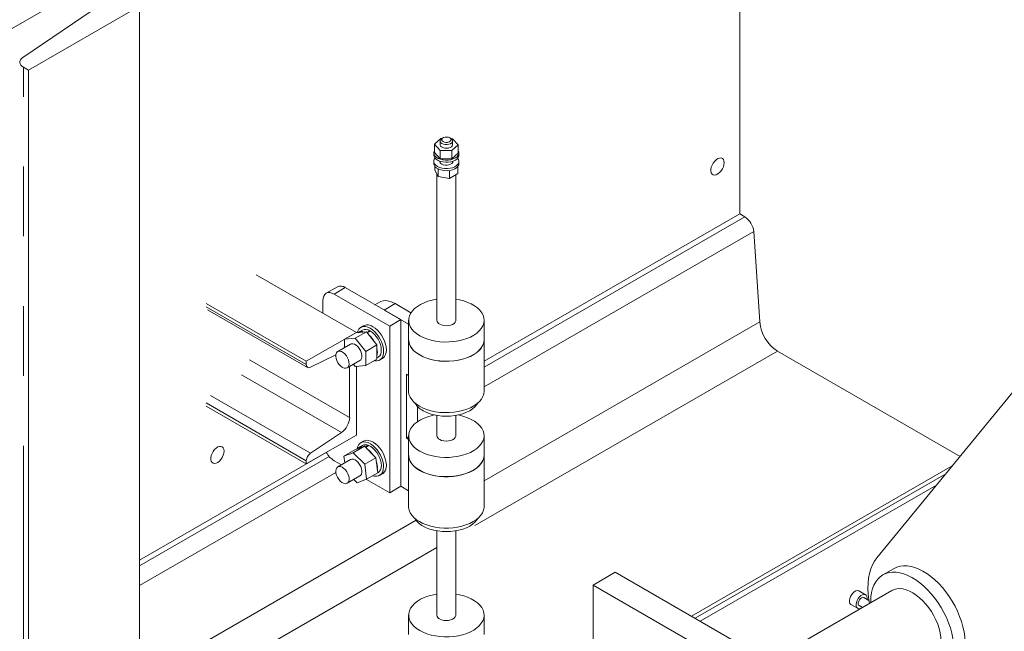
# Model space of a CAD drawing. Header units: millimetres. Extents: x 525 to 29324, y 175 to 20618.
# Tile 133 of 256: x 13448 to 14075, y 12218 to 12607. Entities that reach past the tile are written whole.
import ezdxf

# ---------------------------------------------------------------- set-up
doc = ezdxf.new("R2010")
doc.units = ezdxf.units.MM
doc.linetypes.add('SLD-Centrada-doble', pattern=[12.7, 6.35, -1.27, 1.27, -1.27, 1.27, -1.27])
doc.linetypes.add('SLD-Continua', pattern=[0])

msp = doc.modelspace()

# ---------------------------------------------------------------- linework, layer by layer
at = {"color": 7, "linetype": 'SLD-Continua', "lineweight": 18, "ltscale": 35}
for p, q in [((14161.48, 13016.08), (11516.35, 11489.08)), ((14161.48, 13016.08), (11516.35, 11489.08)), ((14161.48, 13016.08), (11516.35, 11489.08)), ((14161.48, 13016.08), (11516.35, 11489.08)), ((14161.48, 13016.08), (11516.35, 11489.08)), ((14161.48, 13016.08), (11516.35, 11489.08)), ((13906.37, 12868.8), (13906.37, 12483.36)), ((13906.37, 12868.8), (13906.37, 12483.36)), ((13906.37, 12868.8), (13906.37, 12483.36)), ((13906.37, 12868.8), (13906.37, 12483.36)), ((13906.37, 12868.8), (13906.37, 12483.36)), ((13906.37, 12868.8), (13906.37, 12483.36)), ((13450.12, 12583.04), (13494.3, 12612.98)), ((13450.12, 12583.04), (13494.3, 12612.98)), ((13450.12, 12583.04), (13494.3, 12612.98)), ((13450.12, 12583.04), (13494.3, 12612.98)), ((13450.12, 12583.04), (13494.3, 12612.98)), ((13450.12, 12583.04), (13494.3, 12612.98)), ((13524.53, 12615.72), (13453.82, 12574.9)), ((13524.53, 12615.72), (13453.82, 12574.9)), ((13524.53, 12615.72), (13453.82, 12574.9)), ((13524.53, 12615.72), (13453.82, 12574.9)), ((13524.53, 12615.72), (13453.82, 12574.9)), ((13524.53, 12615.72), (13453.82, 12574.9)), ((13524.53, 11936.36), (13524.53, 12615.72)), ((13524.53, 11936.36), (13524.53, 12615.72)), ((13524.53, 11936.36), (13524.53, 12615.72)), ((13524.53, 11936.36), (13524.53, 12615.72)), ((13524.53, 11936.36), (13524.53, 12615.72)), ((13524.53, 11936.36), (13524.53, 12615.72)), ((13453.82, 12574.9), (13450.56, 12576.78)), ((13453.82, 12574.9), (13450.56, 12576.78)), ((13453.82, 12574.9), (13450.56, 12576.78)), ((13453.82, 12574.9), (13450.56, 12576.78)), ((13453.82, 12574.9), (13450.56, 12576.78)), ((13453.82, 12574.9), (13450.56, 12576.78)), ((13453.82, 11222.63), (13453.82, 12574.9)), ((13453.82, 11222.63), (13453.82, 12574.9)), ((13453.82, 11222.63), (13453.82, 12574.9)), ((13453.82, 11222.63), (13453.82, 12574.9)), ((13453.82, 11222.63), (13453.82, 12574.9)), ((13453.82, 11222.63), (13453.82, 12574.9)), ((13712.19, 12527.71), (13716.21, 12531.37)), ((13716.21, 12531.37), (13716.71, 12531.35)), ((13717.57, 12531.85), (13716.86, 12531.45)), ((13722.52, 12531.45), (13721.81, 12531.85)), ((13722.88, 12531.21), (13723.71, 12531.19)), ((13723.71, 12531.19), (13727.19, 12527.35)), ((13715.67, 12523.87), (13712.19, 12527.71)), ((13712.19, 12522.4), (13712.19, 12527.71)), ((13723.17, 12523.69), (13715.67, 12523.87)), ((13715.67, 12518.56), (13715.67, 12523.87)), ((13715.69, 12529.81), (13715.69, 12527.53)), ((13727.19, 12527.35), (13723.17, 12523.69)), ((13723.17, 12518.38), (13723.17, 12523.69)), ((13723.69, 12527.53), (13723.69, 12529.81)), ((13727.19, 12522.04), (13727.19, 12527.35)), ((13711.69, 12522.22), (13711.69, 12520.91)), ((13715.67, 12518.56), (13712.19, 12522.4)), ((13723.17, 12518.38), (13715.67, 12518.56)), ((13727.19, 12522.04), (13723.17, 12518.38)), ((13727.69, 12520.91), (13727.69, 12522.22)), ((13711.69, 12516.83), (13711.69, 12515.52)), ((13712.44, 12513.57), (13712.44, 12511.34)), ((13712.44, 12511.34), (13714.38, 12507.15)), ((13714.38, 12512.07), (13714.38, 12507.15)), ((13715.65, 12516.18), (13715.69, 12516.26)), ((13715.69, 12516.91), (13715.69, 12516.09)), ((13723.69, 12516.09), (13723.69, 12516.91)), ((13723.69, 12516.26), (13723.74, 12516.18)), ((13726.94, 12513.57), (13726.94, 12509.09)), ((13727.69, 12515.52), (13727.69, 12516.83)), ((13713.69, 12508.65), (13713.69, 12415.63)), ((13714.38, 12507.15), (13721.63, 12506.03)), ((13721.63, 12511.04), (13721.63, 12506.03)), ((13721.63, 12506.03), (13726.94, 12509.09)), ((13725.69, 12415.63), (13725.69, 12508.37)), ((13906.37, 12483.36), (13743.82, 12389.53)), ((13906.37, 12483.36), (13743.82, 12389.53)), ((13906.37, 12483.36), (13743.82, 12389.53)), ((13906.37, 12483.36), (13743.82, 12389.53)), ((13906.37, 12483.36), (13743.82, 12389.53)), ((13906.37, 12483.36), (13743.82, 12389.53)), ((13909.63, 12481.48), (13906.37, 12483.36)), ((13909.63, 12481.48), (13906.37, 12483.36)), ((13909.63, 12481.48), (13906.37, 12483.36)), ((13909.63, 12481.48), (13906.37, 12483.36)), ((13909.63, 12481.48), (13906.37, 12483.36)), ((13909.63, 12481.48), (13906.37, 12483.36)), ((13919.11, 12414.54), (13915.27, 12472.21)), ((13919.11, 12414.54), (13915.27, 12472.21)), ((13919.11, 12414.54), (13915.27, 12472.21)), ((13919.11, 12414.54), (13915.27, 12472.21)), ((13919.11, 12414.54), (13915.27, 12472.21)), ((13919.11, 12414.54), (13915.27, 12472.21)), ((13662.42, 12407.87), (13598.78, 12444.61)), ((13650.34, 12436.94), (13643.27, 12432.86)), ((13655.34, 12436.44), (13690.7, 12416.03)), ((13648.27, 12432.36), (13683.63, 12411.95)), ((13630.6, 12389.5), (13566.96, 12426.24)), ((13641.2, 12420.11), (13641.2, 12428.28)), ((13677.17, 12427.23), (13674.24, 12425.54)), ((13687.16, 12426.24), (13697.19, 12420.45)), ((13567.78, 12422.36), (13631.42, 12385.62)), ((13680.09, 12422.16), (13695.69, 12413.15)), ((13667.02, 12412.14), (13665.25, 12411.12)), ((13690.7, 12416.03), (13683.63, 12411.95)), ((13683.63, 12411.95), (13683.63, 12305.8)), ((13690.7, 12416.03), (13690.7, 12309.88)), ((13695.69, 12415.63), (13695.69, 12403.38)), ((13743.69, 12403.38), (13743.69, 12415.63)), ((13630.6, 12389.5), (13662.42, 12407.87)), ((13654.99, 12403.57), (13662.06, 12407.65)), ((13661.71, 12404.17), (13668.78, 12408.25)), ((13668.78, 12408.25), (13662.06, 12407.65)), ((13662.42, 12407.87), (13662.42, 12407.68)), ((13666.25, 12409.38), (13663.78, 12407.96)), ((13675.5, 12399.9), (13668.78, 12408.25)), ((13669.08, 12407.88), (13671.04, 12409.01)), ((13669.35, 12407.54), (13671.47, 12408.76)), ((13671.04, 12408.52), (13671.04, 12409.01)), ((13658.71, 12400.41), (13650.58, 12395.72)), ((13661.71, 12404.17), (13654.99, 12403.57)), ((13654.99, 12403.57), (13654.99, 12398.26)), ((13668.43, 12395.81), (13661.71, 12404.17)), ((13668.43, 12395.81), (13675.5, 12399.9)), ((13675.5, 12390.94), (13675.5, 12399.9)), ((13695.56, 12403.38), (13695.56, 12370.72)), ((13743.82, 12370.72), (13743.82, 12403.38)), ((14105.91, 12401.4), (13993.55, 12264.36)), ((13649.36, 12393.54), (13633.2, 12385.7)), ((13668.43, 12386.86), (13668.43, 12395.81)), ((14046.52, 12328.97), (13930.39, 12396.01)), ((14046.52, 12328.97), (13930.39, 12396.01)), ((14046.52, 12328.97), (13930.39, 12396.01)), ((14046.52, 12328.97), (13930.39, 12396.01)), ((14046.52, 12328.97), (13930.39, 12396.01)), ((14046.52, 12328.97), (13930.39, 12396.01)), ((13630.6, 12387.45), (13630.6, 12389.5)), ((13656.58, 12385.32), (13664.71, 12390.02)), ((13658.17, 12353.74), (13658.17, 12386.24)), ((13660.59, 12387.64), (13661.71, 12386.26)), ((13661.71, 12386.26), (13668.43, 12386.86)), ((13662.42, 12386.32), (13662.42, 12342.54)), ((13668.43, 12386.86), (13675.5, 12390.94)), ((13675.5, 12391.63), (13676.25, 12392.06)), ((13677.25, 12390.33), (13679.02, 12391.35)), ((13695.56, 12380.57), (13694.24, 12381.33)), ((13694.24, 12381.33), (13694.24, 12340.5)), ((13630.6, 12324.18), (13566.96, 12360.91)), ((13701.31, 12360.78), (13701.31, 12351.05)), ((13713.69, 12355.02), (13713.69, 12342.14)), ((13725.69, 12342.14), (13725.69, 12355.02)), ((13662.42, 12342.54), (13630.6, 12324.18)), ((13633.2, 12330.98), (13652.97, 12344.22)), ((13695.69, 12342.14), (13695.69, 12329.89)), ((13743.69, 12329.89), (13743.69, 12342.14)), ((13666.25, 12335.9), (13663.78, 12334.47)), ((13667.02, 12338.65), (13665.25, 12337.63)), ((13667.99, 12334.91), (13669.92, 12336.02)), ((13668.25, 12334.65), (13670.34, 12335.86)), ((13669.97, 12335.65), (13669.92, 12336.02)), ((13695.69, 12341.35), (13694.24, 12340.5)), ((13694.24, 12340.5), (13695.69, 12339.66)), ((13643.28, 12331.48), (13524.53, 12262.93)), ((13643.28, 12331.48), (13524.53, 12262.93)), ((13643.28, 12331.48), (13524.53, 12262.93)), ((13643.28, 12331.48), (13524.53, 12262.93)), ((13643.28, 12331.48), (13524.53, 12262.93)), ((13643.28, 12331.48), (13524.53, 12262.93)), ((13654.46, 12329.1), (13661.53, 12333.18)), ((13660.48, 12331.28), (13654.46, 12329.1)), ((13660.48, 12331.28), (13667.55, 12335.36)), ((13667.73, 12323.9), (13660.48, 12331.28)), ((13667.55, 12335.36), (13661.53, 12333.18)), ((13674.8, 12327.98), (13667.55, 12335.36)), ((13695.56, 12329.89), (13695.56, 12297.23)), ((13743.82, 12297.23), (13743.82, 12329.89)), ((13630.6, 12324.18), (13630.6, 12326.22)), ((13652.88, 12323.55), (13648.27, 12326.21)), ((13658.71, 12326.92), (13650.58, 12322.23)), ((13654.46, 12329.1), (13655.02, 12324.79)), ((13667.73, 12323.9), (13674.8, 12327.98)), ((13668.96, 12314.35), (13667.73, 12323.9)), ((13676.03, 12318.43), (13674.8, 12327.98)), ((13668.96, 12314.35), (13676.03, 12318.43)), ((13676.03, 12318.44), (13676.25, 12318.58)), ((13677.25, 12316.84), (13679.02, 12317.86)), ((14041.63, 12323), (13875.64, 12227.17)), ((14041.63, 12323), (13875.64, 12227.17)), ((14041.63, 12323), (13875.64, 12227.17)), ((14041.63, 12323), (13875.64, 12227.17)), ((14041.63, 12323), (13875.64, 12227.17)), ((14041.63, 12323), (13875.64, 12227.17)), ((13656.58, 12311.83), (13664.71, 12316.53)), ((13660.85, 12314.3), (13662.94, 12312.17)), ((13662.94, 12312.17), (13668.96, 12314.35)), ((13683.63, 12305.8), (13668.87, 12314.32)), ((14031.55, 12310.71), (13881.25, 12223.94)), ((14031.55, 12310.71), (13881.25, 12223.94)), ((14031.55, 12310.71), (13881.25, 12223.94)), ((14031.55, 12310.71), (13881.25, 12223.94)), ((14031.55, 12310.71), (13881.25, 12223.94)), ((14031.55, 12310.71), (13881.25, 12223.94)), ((13690.7, 12309.88), (13683.63, 12305.8)), ((13695.56, 12307.08), (13690.7, 12309.88)), ((13713.69, 12281.53), (13713.69, 12227.82)), ((13725.69, 12227.82), (13725.69, 12281.53)), ((13813.03, 12246.99), (13827.17, 12255.15)), ((13947.38, 12185.76), (13827.17, 12255.15)), ((14004.54, 12257.59), (13997.47, 12253.51)), ((13813.03, 12246.99), (13813.03, 11928.54)), ((13933.24, 12177.6), (13813.03, 12246.99)), ((14003.22, 12243.55), (13925.25, 12198.54)), ((13986.39, 12240.82), (13982.15, 12243.28)), ((13988.61, 12237.23), (13985.39, 12239.09)), ((13977.13, 12234.63), (13981.38, 12232.17)), ((13982.38, 12233.9), (13984.44, 12232.71)), ((13988.92, 12235.3), (13988.94, 12235.31)), ((13988.92, 12235.29), (13988.92, 12235.3)), ((13988.92, 12235.3), (13988.92, 12235.3)), ((13695.69, 12227.82), (13695.69, 12215.58)), ((13743.69, 12215.58), (13743.69, 12227.82))]:
    msp.add_line(p, q, dxfattribs=at)
at = {"color": 8, "linetype": 'SLD-Centrada-doble', "lineweight": 18, "ltscale": 35}
for p, q in [((13450.56, 11224.51), (13450.56, 12576.78)), ((13450.56, 11224.51), (13450.56, 12576.78)), ((13450.56, 11224.51), (13450.56, 12576.78)), ((13450.56, 11224.51), (13450.56, 12576.78)), ((13450.56, 11224.51), (13450.56, 12576.78)), ((13450.56, 11224.51), (13450.56, 12576.78)), ((13909.63, 12481.48), (13743.82, 12385.76)), ((13909.63, 12481.48), (13743.82, 12385.76)), ((13909.63, 12481.48), (13743.82, 12385.76)), ((13909.63, 12481.48), (13743.82, 12385.76)), ((13909.63, 12481.48), (13743.82, 12385.76)), ((13909.63, 12481.48), (13743.82, 12385.76)), ((13915.27, 12472.21), (13743.82, 12373.24)), ((13915.27, 12472.21), (13743.82, 12373.24)), ((13915.27, 12472.21), (13743.82, 12373.24)), ((13915.27, 12472.21), (13743.82, 12373.24)), ((13915.27, 12472.21), (13743.82, 12373.24)), ((13915.27, 12472.21), (13743.82, 12373.24)), ((13655.34, 12436.44), (13648.27, 12432.36)), ((13630.6, 12387.45), (13566.96, 12424.19)), ((13687.16, 12426.24), (13680.09, 12422.16)), ((13919.11, 12414.54), (13743.82, 12313.35)), ((13919.11, 12414.54), (13743.82, 12313.35)), ((13919.11, 12414.54), (13743.82, 12313.35)), ((13919.11, 12414.54), (13743.82, 12313.35)), ((13919.11, 12414.54), (13743.82, 12313.35)), ((13919.11, 12414.54), (13743.82, 12313.35)), ((13930.39, 12396.01), (13725.69, 12277.84)), ((13930.39, 12396.01), (13725.69, 12277.84)), ((13930.39, 12396.01), (13725.69, 12277.84)), ((13930.39, 12396.01), (13725.69, 12277.84)), ((13930.39, 12396.01), (13725.69, 12277.84)), ((13930.39, 12396.01), (13725.69, 12277.84)), ((13658.17, 12353.74), (13594.53, 12390.47)), ((13652.97, 12344.22), (13589.33, 12380.96)), ((13633.2, 12330.98), (13569.56, 12367.72)), ((13630.6, 12326.22), (13566.96, 12362.96)), ((13645.18, 12328.82), (13524.53, 12259.17)), ((13645.18, 12328.82), (13524.53, 12259.17)), ((13645.18, 12328.82), (13524.53, 12259.17)), ((13645.18, 12328.82), (13524.53, 12259.17)), ((13645.18, 12328.82), (13524.53, 12259.17)), ((13645.18, 12328.82), (13524.53, 12259.17)), ((13649.38, 12318.72), (13524.53, 12246.64)), ((13649.38, 12318.72), (13524.53, 12246.64)), ((13649.38, 12318.72), (13524.53, 12246.64)), ((13649.38, 12318.72), (13524.53, 12246.64)), ((13649.38, 12318.72), (13524.53, 12246.64)), ((13649.38, 12318.72), (13524.53, 12246.64)), ((14037.42, 12317.86), (13877.98, 12225.82)), ((14037.42, 12317.86), (13877.98, 12225.82)), ((14037.42, 12317.86), (13877.98, 12225.82)), ((14037.42, 12317.86), (13877.98, 12225.82)), ((14037.42, 12317.86), (13877.98, 12225.82)), ((14037.42, 12317.86), (13877.98, 12225.82)), ((13700.44, 12288.3), (13524.53, 12186.75)), ((13700.44, 12288.3), (13524.53, 12186.75)), ((13700.44, 12288.3), (13524.53, 12186.75)), ((13700.44, 12288.3), (13524.53, 12186.75)), ((13700.44, 12288.3), (13524.53, 12186.75)), ((13700.44, 12288.3), (13524.53, 12186.75)), ((13713.69, 12270.91), (13524.53, 12161.71)), ((13713.69, 12270.91), (13524.53, 12161.71)), ((13713.69, 12270.91), (13524.53, 12161.71)), ((13713.69, 12270.91), (13524.53, 12161.71)), ((13713.69, 12270.91), (13524.53, 12161.71)), ((13713.69, 12270.91), (13524.53, 12161.71))]:
    msp.add_line(p, q, dxfattribs=at)
at = {"color": 7, "linetype": 'SLD-Continua', "lineweight": 18, "ltscale": 35, "flags": 128}
for points in [[(13450.56, 12576.78), (13449.61, 12577.44), (13448.88, 12578.19), (13448.42, 12579.01), (13448.22, 12579.86), (13448.3, 12580.72), (13448.65, 12581.56), (13449.27, 12582.34), (13450.12, 12583.04)], [(13450.56, 12576.78), (13449.61, 12577.44), (13448.88, 12578.19), (13448.42, 12579.01), (13448.22, 12579.86), (13448.3, 12580.72), (13448.65, 12581.56), (13449.27, 12582.34), (13450.12, 12583.04)], [(13450.56, 12576.78), (13449.61, 12577.44), (13448.88, 12578.19), (13448.42, 12579.01), (13448.22, 12579.86), (13448.3, 12580.72), (13448.65, 12581.56), (13449.27, 12582.34), (13450.12, 12583.04)], [(13450.56, 12576.78), (13449.61, 12577.44), (13448.88, 12578.19), (13448.42, 12579.01), (13448.22, 12579.86), (13448.3, 12580.72), (13448.65, 12581.56), (13449.27, 12582.34), (13450.12, 12583.04)], [(13450.56, 12576.78), (13449.61, 12577.44), (13448.88, 12578.19), (13448.42, 12579.01), (13448.22, 12579.86), (13448.3, 12580.72), (13448.65, 12581.56), (13449.27, 12582.34), (13450.12, 12583.04)], [(13450.56, 12576.78), (13449.61, 12577.44), (13448.88, 12578.19), (13448.42, 12579.01), (13448.22, 12579.86), (13448.3, 12580.72), (13448.65, 12581.56), (13449.27, 12582.34), (13450.12, 12583.04)], [(13716.86, 12528.18), (13716.15, 12528.73), (13715.76, 12529.38), (13715.72, 12530.07), (13716.03, 12530.74), (13716.66, 12531.32), (13716.86, 12531.45)], [(13717.57, 12529.41), (13718.42, 12529.06), (13719.43, 12528.9), (13720.47, 12528.96), (13721.41, 12529.21), (13722.15, 12529.64), (13722.59, 12530.18), (13722.68, 12530.78), (13722.41, 12531.36), (13721.81, 12531.85), (13720.96, 12532.2), (13719.95, 12532.36), (13718.91, 12532.3), (13717.97, 12532.05), (13717.23, 12531.62), (13716.79, 12531.08), (13716.7, 12530.48), (13716.97, 12529.9), (13717.57, 12529.41)], [(13722.52, 12531.45), (13722.91, 12531.18), (13723.47, 12530.58), (13723.69, 12529.9), (13723.55, 12529.22), (13723.08, 12528.58), (13722.3, 12528.06), (13721.29, 12527.7), (13720.14, 12527.52), (13718.95, 12527.54), (13717.82, 12527.77), (13716.86, 12528.18)], [(13727.64, 12521.68), (13727.25, 12520.71), (13726.51, 12519.8), (13725.45, 12519.01), (13724.12, 12518.37), (13722.59, 12517.91), (13720.91, 12517.66), (13719.19, 12517.61), (13717.48, 12517.78), (13715.88, 12518.16), (13714.46, 12518.73), (13713.28, 12519.46), (13712.4, 12520.32), (13711.86, 12521.27), (13711.69, 12522.26), (13711.89, 12523.25), (13712.19, 12523.83)], [(13723.69, 12527.53), (13723.69, 12527.43), (13723.46, 12526.75), (13722.9, 12526.15), (13722.05, 12525.66), (13721, 12525.34), (13719.82, 12525.22), (13718.64, 12525.3), (13717.55, 12525.58), (13716.65, 12526.03), (13716.02, 12526.61), (13715.71, 12527.28), (13715.69, 12527.53)], [(13727.69, 12520.91), (13727.64, 12520.37), (13727.25, 12519.4), (13726.51, 12518.5), (13725.45, 12517.71), (13724.12, 12517.07), (13722.59, 12516.61), (13720.91, 12516.35), (13719.19, 12516.3), (13717.48, 12516.47), (13715.88, 12516.85), (13714.46, 12517.42), (13713.28, 12518.15), (13712.4, 12519.01), (13711.86, 12519.96), (13711.69, 12520.91)], [(13712.52, 12518.87), (13712.04, 12518.19), (13711.72, 12517.21), (13711.76, 12516.21), (13712.18, 12515.24), (13712.95, 12514.34), (13714.03, 12513.56)], [(13714.03, 12513.56), (13715.38, 12512.94), (13716.93, 12512.5), (13718.61, 12512.25), (13720.34, 12512.23), (13722.04, 12512.42), (13723.63, 12512.81), (13725.03, 12513.39), (13726.19, 12514.14), (13727.04, 12515.01), (13727.55, 12515.96), (13727.69, 12516.96), (13727.45, 12517.94), (13726.87, 12518.87)], [(13896.47, 12516.03), (13896.33, 12517.17), (13895.94, 12518.08), (13895.32, 12518.72), (13894.5, 12519.03), (13893.54, 12518.99), (13892.49, 12518.62), (13891.43, 12517.93), (13890.42, 12516.97), (13889.52, 12515.79), (13888.79, 12514.47), (13888.28, 12513.1), (13888.02, 12511.76), (13888.02, 12510.53), (13888.28, 12509.5), (13888.79, 12508.72), (13889.52, 12508.24), (13890.42, 12508.1), (13891.43, 12508.3), (13892.49, 12508.84), (13893.54, 12509.67), (13894.5, 12510.75), (13895.32, 12512.01), (13895.94, 12513.36), (13896.33, 12514.73), (13896.47, 12516.03)], [(13896.47, 12516.03), (13896.33, 12517.17), (13895.94, 12518.08), (13895.32, 12518.72), (13894.5, 12519.03), (13893.54, 12518.99), (13892.49, 12518.62), (13891.43, 12517.93), (13890.42, 12516.97), (13889.52, 12515.79), (13888.79, 12514.47), (13888.28, 12513.1), (13888.02, 12511.76), (13888.02, 12510.53), (13888.28, 12509.5), (13888.79, 12508.72), (13889.52, 12508.24), (13890.42, 12508.1), (13891.43, 12508.3), (13892.49, 12508.84), (13893.54, 12509.67), (13894.5, 12510.75), (13895.32, 12512.01), (13895.94, 12513.36), (13896.33, 12514.73), (13896.47, 12516.03)], [(13896.47, 12516.03), (13896.33, 12517.17), (13895.94, 12518.08), (13895.32, 12518.72), (13894.5, 12519.03), (13893.54, 12518.99), (13892.49, 12518.62), (13891.43, 12517.93), (13890.42, 12516.97), (13889.52, 12515.79), (13888.79, 12514.47), (13888.28, 12513.1), (13888.02, 12511.76), (13888.02, 12510.53), (13888.28, 12509.5), (13888.79, 12508.72), (13889.52, 12508.24), (13890.42, 12508.1), (13891.43, 12508.3), (13892.49, 12508.84), (13893.54, 12509.67), (13894.5, 12510.75), (13895.32, 12512.01), (13895.94, 12513.36), (13896.33, 12514.73), (13896.47, 12516.03)], [(13896.47, 12516.03), (13896.33, 12517.17), (13895.94, 12518.08), (13895.32, 12518.72), (13894.5, 12519.03), (13893.54, 12518.99), (13892.49, 12518.62), (13891.43, 12517.93), (13890.42, 12516.97), (13889.52, 12515.79), (13888.79, 12514.47), (13888.28, 12513.1), (13888.02, 12511.76), (13888.02, 12510.53), (13888.28, 12509.5), (13888.79, 12508.72), (13889.52, 12508.24), (13890.42, 12508.1), (13891.43, 12508.3), (13892.49, 12508.84), (13893.54, 12509.67), (13894.5, 12510.75), (13895.32, 12512.01), (13895.94, 12513.36), (13896.33, 12514.73), (13896.47, 12516.03)], [(13896.47, 12516.03), (13896.33, 12517.17), (13895.94, 12518.08), (13895.32, 12518.72), (13894.5, 12519.03), (13893.54, 12518.99), (13892.49, 12518.62), (13891.43, 12517.93), (13890.42, 12516.97), (13889.52, 12515.79), (13888.79, 12514.47), (13888.28, 12513.1), (13888.02, 12511.76), (13888.02, 12510.53), (13888.28, 12509.5), (13888.79, 12508.72), (13889.52, 12508.24), (13890.42, 12508.1), (13891.43, 12508.3), (13892.49, 12508.84), (13893.54, 12509.67), (13894.5, 12510.75), (13895.32, 12512.01), (13895.94, 12513.36), (13896.33, 12514.73), (13896.47, 12516.03)], [(13896.47, 12516.03), (13896.33, 12517.17), (13895.94, 12518.08), (13895.32, 12518.72), (13894.5, 12519.03), (13893.54, 12518.99), (13892.49, 12518.62), (13891.43, 12517.93), (13890.42, 12516.97), (13889.52, 12515.79), (13888.79, 12514.47), (13888.28, 12513.1), (13888.02, 12511.76), (13888.02, 12510.53), (13888.28, 12509.5), (13888.79, 12508.72), (13889.52, 12508.24), (13890.42, 12508.1), (13891.43, 12508.3), (13892.49, 12508.84), (13893.54, 12509.67), (13894.5, 12510.75), (13895.32, 12512.01), (13895.94, 12513.36), (13896.33, 12514.73), (13896.47, 12516.03)], [(13714.03, 12512.26), (13715.38, 12511.63), (13716.93, 12511.19), (13718.61, 12510.95), (13720.34, 12510.92), (13722.04, 12511.11), (13723.63, 12511.5), (13725.03, 12512.09), (13726.19, 12512.83), (13727.04, 12513.7), (13727.55, 12514.65), (13727.69, 12515.52)], [(13716.72, 12515.12), (13717.73, 12514.69), (13718.91, 12514.45), (13720.16, 12514.42), (13721.37, 12514.61), (13722.43, 12514.99), (13723.25, 12515.54), (13723.75, 12516.2), (13723.89, 12516.92), (13723.88, 12516.98)], [(13648.27, 12432.36), (13646.89, 12433), (13645.57, 12433.3), (13644.35, 12433.25), (13643.27, 12432.86), (13642.39, 12432.13), (13641.74, 12431.09), (13641.34, 12429.79), (13641.2, 12428.28)], [(13677.17, 12427.23), (13677.9, 12427.6), (13679.52, 12428.06), (13681.29, 12428.16), (13683.18, 12427.88), (13685.15, 12427.24), (13687.16, 12426.24)], [(13713.69, 12429.04), (13713.48, 12429.01), (13710.68, 12428.47), (13708.01, 12427.73), (13705.52, 12426.81), (13703.25, 12425.72), (13701.23, 12424.48), (13699.48, 12423.1), (13698.05, 12421.61), (13696.94, 12420.03), (13696.17, 12418.38), (13695.76, 12416.69), (13695.72, 12414.99), (13696.03, 12413.29), (13696.71, 12411.63), (13697.74, 12410.03), (13699.09, 12408.52), (13700.76, 12407.11), (13702.72, 12405.83)], [(13702.72, 12405.83), (13704.93, 12404.7), (13707.37, 12403.74), (13710, 12402.95), (13712.77, 12402.36), (13715.65, 12401.97), (13718.58, 12401.79), (13721.54, 12401.81), (13724.46, 12402.05), (13727.32, 12402.49), (13730.06, 12403.13), (13732.64, 12403.96), (13735.02, 12404.97), (13737.18, 12406.14), (13739.06, 12407.45), (13740.66, 12408.89), (13741.93, 12410.42), (13742.87, 12412.04), (13743.46, 12413.71), (13743.69, 12415.41), (13743.55, 12417.12), (13743.05, 12418.8), (13742.2, 12420.43), (13741.01, 12421.99), (13739.49, 12423.46), (13737.67, 12424.8), (13735.58, 12426.01), (13733.25, 12427.06), (13730.72, 12427.93), (13728.02, 12428.62), (13725.69, 12429.04)], [(13673.74, 12389.92), (13674.16, 12389.84), (13675.5, 12389.79), (13676.71, 12390.07), (13677.75, 12390.67), (13678.6, 12391.58), (13679.23, 12392.77), (13679.61, 12394.2), (13679.74, 12395.83), (13679.61, 12397.6), (13679.23, 12399.47), (13678.6, 12401.38), (13677.75, 12403.27), (13676.71, 12405.08), (13675.5, 12406.76), (13674.16, 12408.26), (13672.73, 12409.52), (13671.25, 12410.52), (13669.78, 12411.22), (13668.35, 12411.61), (13667.01, 12411.66), (13665.8, 12411.38), (13664.75, 12410.77), (13663.91, 12409.87), (13663.28, 12408.68), (13662.99, 12407.74)], [(13679.02, 12391.35), (13679.52, 12391.69), (13680.37, 12392.6), (13681, 12393.79), (13681.38, 12395.22), (13681.51, 12396.85), (13681.38, 12398.62), (13681, 12400.49), (13680.37, 12402.4), (13679.52, 12404.29), (13678.48, 12406.1), (13677.26, 12407.78), (13675.92, 12409.28), (13674.5, 12410.54), (13673.02, 12411.54), (13671.55, 12412.24), (13670.12, 12412.63), (13668.78, 12412.68), (13667.57, 12412.4), (13667.02, 12412.14)], [(13715.45, 12413.18), (13716.64, 12412.65), (13718.02, 12412.3), (13719.5, 12412.17), (13721, 12412.25), (13722.42, 12412.54), (13723.66, 12413.03), (13724.65, 12413.68), (13725.34, 12414.46), (13725.66, 12415.3), (13725.69, 12415.63)], [(13676.25, 12392.06), (13676.56, 12392.26), (13677.34, 12393.06), (13677.91, 12394.12), (13678.24, 12395.42), (13678.32, 12396.91), (13678.15, 12398.53), (13677.74, 12400.23), (13677.1, 12401.95), (13676.25, 12403.62), (13675.22, 12405.19), (13674.05, 12406.61), (13672.79, 12407.81), (13671.47, 12408.76)], [(13743.69, 12404.82), (13743.7, 12404.78), (13743.82, 12403.07), (13743.57, 12401.37), (13742.96, 12399.69), (13742, 12398.08), (13740.71, 12396.54), (13739.1, 12395.1), (13737.2, 12393.79), (13735.03, 12392.63), (13732.63, 12391.62), (13730.04, 12390.8), (13727.29, 12390.16), (13724.42, 12389.72), (13721.49, 12389.49), (13718.53, 12389.47), (13715.58, 12389.65), (13712.7, 12390.05), (13709.92, 12390.64), (13707.29, 12391.43), (13704.85, 12392.4), (13702.63, 12393.53), (13700.67, 12394.81), (13698.99, 12396.22), (13697.63, 12397.74), (13696.6, 12399.34), (13695.91, 12401.01), (13695.59, 12402.71), (13695.63, 12404.42), (13695.69, 12404.82)], [(13664.71, 12390.02), (13665.29, 12390.52), (13665.74, 12391.37), (13665.94, 12392.46), (13665.88, 12393.73), (13665.55, 12395.08), (13664.98, 12396.45), (13664.2, 12397.74), (13663.27, 12398.87), (13662.24, 12399.77), (13661.18, 12400.38), (13660.15, 12400.67), (13659.21, 12400.62), (13658.71, 12400.41)], [(13695.69, 12403.38), (13695.72, 12402.74), (13696.03, 12401.04), (13696.71, 12399.38), (13697.74, 12397.78), (13699.09, 12396.27), (13700.76, 12394.86), (13702.72, 12393.58)], [(13702.72, 12393.58), (13704.93, 12392.45), (13707.37, 12391.49), (13710, 12390.71), (13712.77, 12390.11), (13715.65, 12389.72), (13718.58, 12389.54), (13721.54, 12389.57), (13724.46, 12389.8), (13727.32, 12390.24), (13730.06, 12390.88), (13732.64, 12391.71), (13735.02, 12392.72), (13737.18, 12393.89), (13739.06, 12395.2), (13740.66, 12396.64), (13741.93, 12398.18), (13742.87, 12399.79), (13743.46, 12401.47), (13743.69, 12403.17), (13743.69, 12403.38)], [(13653.58, 12385.62), (13654.63, 12385.16), (13655.62, 12385.05), (13656.48, 12385.27), (13657.16, 12385.83), (13657.61, 12386.68), (13657.81, 12387.77), (13657.74, 12389.03), (13657.42, 12390.39), (13656.85, 12391.75), (13656.07, 12393.04), (13655.14, 12394.17), (13654.11, 12395.07), (13653.05, 12395.69), (13652.01, 12395.98), (13651.08, 12395.92), (13650.31, 12395.53), (13649.74, 12394.82), (13649.41, 12393.84), (13649.34, 12392.66), (13649.54, 12391.33), (13649.99, 12389.96), (13650.67, 12388.62), (13651.53, 12387.41), (13652.52, 12386.38), (13653.58, 12385.62)], [(13633.2, 12385.7), (13632.68, 12385.5), (13632.19, 12385.43), (13631.74, 12385.49), (13631.35, 12385.67), (13631.03, 12385.97), (13630.79, 12386.37), (13630.64, 12386.87), (13630.6, 12387.45)], [(13743.82, 12370.72), (13743.82, 12370.41), (13743.57, 12368.71), (13742.96, 12367.03), (13742, 12365.41), (13740.71, 12363.88), (13739.1, 12362.44), (13737.2, 12361.13), (13735.03, 12359.96), (13732.63, 12358.96), (13730.04, 12358.13), (13727.29, 12357.5), (13724.42, 12357.06), (13721.49, 12356.83), (13718.53, 12356.8), (13715.58, 12356.99), (13712.7, 12357.39), (13709.92, 12357.98), (13707.29, 12358.77), (13704.85, 12359.74), (13702.63, 12360.87), (13700.67, 12362.15), (13698.99, 12363.56), (13697.63, 12365.08), (13696.6, 12366.68), (13695.91, 12368.35), (13695.59, 12370.05), (13695.56, 12370.72)], [(13704.84, 12358.06), (13706.91, 12357.02), (13709.19, 12356.14), (13711.65, 12355.44), (13714.26, 12354.93), (13716.95, 12354.62), (13719.69, 12354.51), (13722.43, 12354.62), (13725.13, 12354.93), (13727.73, 12355.44), (13730.19, 12356.14), (13732.48, 12357.02), (13734.54, 12358.06), (13736.35, 12359.26), (13737.88, 12360.57), (13739.09, 12362), (13739.68, 12362.91)], [(13712.22, 12355.31), (13710.68, 12354.98), (13708.01, 12354.24), (13705.52, 12353.32), (13703.25, 12352.23), (13701.23, 12350.99), (13699.48, 12349.61), (13698.05, 12348.12), (13696.94, 12346.54), (13696.17, 12344.89), (13695.76, 12343.21), (13695.72, 12341.5), (13696.03, 12339.8), (13696.71, 12338.14), (13697.74, 12336.54), (13699.09, 12335.03), (13700.76, 12333.62), (13702.72, 12332.34)], [(13702.72, 12332.34), (13704.93, 12331.21), (13707.37, 12330.25), (13710, 12329.47), (13712.77, 12328.87), (13715.65, 12328.48), (13718.58, 12328.3), (13721.54, 12328.33), (13724.46, 12328.56), (13727.32, 12329), (13730.06, 12329.64), (13732.64, 12330.47), (13735.02, 12331.48), (13737.18, 12332.65), (13739.06, 12333.96), (13740.66, 12335.4), (13741.93, 12336.94), (13742.87, 12338.55), (13743.46, 12340.23), (13743.69, 12341.93), (13743.55, 12343.63), (13743.05, 12345.31), (13742.2, 12346.95), (13741.01, 12348.51), (13739.49, 12349.97), (13737.67, 12351.31), (13735.58, 12352.52), (13733.25, 12353.57), (13730.72, 12354.45), (13728.02, 12355.13), (13727.16, 12355.31)], [(13715.45, 12339.69), (13716.64, 12339.16), (13718.02, 12338.81), (13719.5, 12338.68), (13721, 12338.76), (13722.42, 12339.05), (13723.66, 12339.54), (13724.65, 12340.19), (13725.34, 12340.97), (13725.66, 12341.81), (13725.69, 12342.14)], [(13672.95, 12316.66), (13674.03, 12316.37), (13675.38, 12316.29), (13676.61, 12316.54), (13677.67, 12317.12), (13678.54, 12318), (13679.18, 12319.17), (13679.59, 12320.58), (13679.74, 12322.19), (13679.63, 12323.95), (13679.27, 12325.82), (13678.67, 12327.73), (13677.84, 12329.62), (13676.81, 12331.44), (13675.61, 12333.13), (13674.28, 12334.65), (13672.86, 12335.93), (13671.38, 12336.96), (13669.91, 12337.69), (13668.47, 12338.1), (13667.12, 12338.18), (13665.9, 12337.93), (13664.84, 12337.35), (13663.97, 12336.47), (13663.33, 12335.3), (13662.92, 12333.89), (13662.89, 12333.73)], [(13679.02, 12317.86), (13679.44, 12318.14), (13680.3, 12319.02), (13680.95, 12320.19), (13681.36, 12321.6), (13681.51, 12323.21), (13681.4, 12324.97), (13681.04, 12326.84), (13680.43, 12328.75), (13679.61, 12330.64), (13678.58, 12332.46), (13677.38, 12334.15), (13676.05, 12335.67), (13674.62, 12336.95), (13673.15, 12337.98), (13671.68, 12338.71), (13670.24, 12339.12), (13668.89, 12339.2), (13667.67, 12338.95), (13667.02, 12338.65)], [(13676.25, 12318.58), (13676.42, 12318.68), (13677.23, 12319.43), (13677.84, 12320.45), (13678.2, 12321.72), (13678.33, 12323.18), (13678.2, 12324.78), (13677.82, 12326.47), (13677.21, 12328.19), (13676.39, 12329.88), (13675.39, 12331.47), (13674.24, 12332.91), (13672.99, 12334.15), (13671.67, 12335.14), (13670.34, 12335.86)], [(13578.27, 12332.33), (13578.14, 12333.48), (13577.75, 12334.39), (13577.12, 12335.02), (13576.3, 12335.33), (13575.34, 12335.3), (13574.29, 12334.93), (13573.23, 12334.24), (13572.22, 12333.27), (13571.32, 12332.1), (13570.59, 12330.78), (13570.08, 12329.41), (13569.82, 12328.07), (13569.82, 12326.84), (13570.08, 12325.8), (13570.59, 12325.02), (13571.32, 12324.55), (13572.22, 12324.41), (13573.23, 12324.61), (13574.29, 12325.15), (13575.34, 12325.98), (13576.3, 12327.06), (13577.12, 12328.32), (13577.75, 12329.67), (13578.14, 12331.04), (13578.27, 12332.33)], [(13578.27, 12332.33), (13578.14, 12333.48), (13577.75, 12334.39), (13577.12, 12335.02), (13576.3, 12335.33), (13575.34, 12335.3), (13574.29, 12334.93), (13573.23, 12334.24), (13572.22, 12333.27), (13571.32, 12332.1), (13570.59, 12330.78), (13570.08, 12329.41), (13569.82, 12328.07), (13569.82, 12326.84), (13570.08, 12325.8), (13570.59, 12325.02), (13571.32, 12324.55), (13572.22, 12324.41), (13573.23, 12324.61), (13574.29, 12325.15), (13575.34, 12325.98), (13576.3, 12327.06), (13577.12, 12328.32), (13577.75, 12329.67), (13578.14, 12331.04), (13578.27, 12332.33)], [(13578.27, 12332.33), (13578.14, 12333.48), (13577.75, 12334.39), (13577.12, 12335.02), (13576.3, 12335.33), (13575.34, 12335.3), (13574.29, 12334.93), (13573.23, 12334.24), (13572.22, 12333.27), (13571.32, 12332.1), (13570.59, 12330.78), (13570.08, 12329.41), (13569.82, 12328.07), (13569.82, 12326.84), (13570.08, 12325.8), (13570.59, 12325.02), (13571.32, 12324.55), (13572.22, 12324.41), (13573.23, 12324.61), (13574.29, 12325.15), (13575.34, 12325.98), (13576.3, 12327.06), (13577.12, 12328.32), (13577.75, 12329.67), (13578.14, 12331.04), (13578.27, 12332.33)], [(13578.27, 12332.33), (13578.14, 12333.48), (13577.75, 12334.39), (13577.12, 12335.02), (13576.3, 12335.33), (13575.34, 12335.3), (13574.29, 12334.93), (13573.23, 12334.24), (13572.22, 12333.27), (13571.32, 12332.1), (13570.59, 12330.78), (13570.08, 12329.41), (13569.82, 12328.07), (13569.82, 12326.84), (13570.08, 12325.8), (13570.59, 12325.02), (13571.32, 12324.55), (13572.22, 12324.41), (13573.23, 12324.61), (13574.29, 12325.15), (13575.34, 12325.98), (13576.3, 12327.06), (13577.12, 12328.32), (13577.75, 12329.67), (13578.14, 12331.04), (13578.27, 12332.33)], [(13578.27, 12332.33), (13578.14, 12333.48), (13577.75, 12334.39), (13577.12, 12335.02), (13576.3, 12335.33), (13575.34, 12335.3), (13574.29, 12334.93), (13573.23, 12334.24), (13572.22, 12333.27), (13571.32, 12332.1), (13570.59, 12330.78), (13570.08, 12329.41), (13569.82, 12328.07), (13569.82, 12326.84), (13570.08, 12325.8), (13570.59, 12325.02), (13571.32, 12324.55), (13572.22, 12324.41), (13573.23, 12324.61), (13574.29, 12325.15), (13575.34, 12325.98), (13576.3, 12327.06), (13577.12, 12328.32), (13577.75, 12329.67), (13578.14, 12331.04), (13578.27, 12332.33)], [(13578.27, 12332.33), (13578.14, 12333.48), (13577.75, 12334.39), (13577.12, 12335.02), (13576.3, 12335.33), (13575.34, 12335.3), (13574.29, 12334.93), (13573.23, 12334.24), (13572.22, 12333.27), (13571.32, 12332.1), (13570.59, 12330.78), (13570.08, 12329.41), (13569.82, 12328.07), (13569.82, 12326.84), (13570.08, 12325.8), (13570.59, 12325.02), (13571.32, 12324.55), (13572.22, 12324.41), (13573.23, 12324.61), (13574.29, 12325.15), (13575.34, 12325.98), (13576.3, 12327.06), (13577.12, 12328.32), (13577.75, 12329.67), (13578.14, 12331.04), (13578.27, 12332.33)], [(13702.63, 12320.04), (13700.7, 12321.3), (13699.04, 12322.69), (13697.69, 12324.17), (13696.65, 12325.75), (13695.96, 12327.38), (13695.61, 12329.05), (13695.61, 12330.73), (13695.69, 12331.34)], [(13695.69, 12329.89), (13695.72, 12329.25), (13696.03, 12327.56), (13696.71, 12325.9), (13697.74, 12324.3), (13699.09, 12322.78), (13700.76, 12321.37), (13702.72, 12320.09)], [(13743.69, 12331.34), (13743.78, 12330.73), (13743.78, 12329.05), (13743.43, 12327.38), (13742.73, 12325.75), (13741.7, 12324.17), (13740.34, 12322.69), (13738.69, 12321.3), (13736.75, 12320.04), (13734.57, 12318.93), (13732.17, 12317.97), (13729.59, 12317.19), (13726.87, 12316.59), (13724.04, 12316.19), (13721.15, 12315.99), (13718.23, 12315.99), (13715.34, 12316.19), (13712.51, 12316.59), (13709.79, 12317.19), (13707.21, 12317.97), (13704.81, 12318.93), (13702.63, 12320.04)], [(13702.72, 12320.09), (13704.93, 12318.96), (13707.37, 12318), (13710, 12317.22), (13712.77, 12316.63), (13715.65, 12316.23), (13718.58, 12316.05), (13721.54, 12316.08), (13724.46, 12316.31), (13727.32, 12316.75), (13730.06, 12317.4), (13732.64, 12318.23), (13735.02, 12319.23), (13737.18, 12320.4), (13739.06, 12321.71), (13740.66, 12323.15), (13741.93, 12324.69), (13742.87, 12326.31), (13743.46, 12327.98), (13743.69, 12329.68), (13743.69, 12329.89)], [(13664.71, 12316.53), (13665.07, 12316.79), (13665.61, 12317.54), (13665.9, 12318.55), (13665.93, 12319.76), (13665.7, 12321.09), (13665.21, 12322.46), (13664.51, 12323.79), (13663.63, 12324.99), (13662.63, 12325.98), (13661.57, 12326.7), (13660.52, 12327.11), (13659.54, 12327.19), (13658.71, 12326.92)], [(13654.25, 12311.8), (13655.27, 12311.56), (13656.18, 12311.66), (13656.93, 12312.1), (13657.47, 12312.84), (13657.77, 12313.85), (13657.8, 12315.06), (13657.57, 12316.4), (13657.08, 12317.77), (13656.38, 12319.1), (13655.49, 12320.29), (13654.49, 12321.28), (13653.43, 12322.01), (13652.38, 12322.42), (13651.41, 12322.49), (13650.57, 12322.22), (13649.92, 12321.63), (13649.5, 12320.74), (13649.34, 12319.62), (13649.44, 12318.34), (13649.8, 12316.98), (13650.4, 12315.62), (13651.2, 12314.34), (13652.15, 12313.24), (13653.19, 12312.38), (13654.25, 12311.8)], [(13702.63, 12287.38), (13700.7, 12288.64), (13699.04, 12290.02), (13697.69, 12291.51), (13696.65, 12293.09), (13695.96, 12294.72), (13695.61, 12296.39), (13695.56, 12297.23)], [(13743.82, 12297.23), (13743.78, 12296.39), (13743.43, 12294.72), (13742.73, 12293.09), (13741.7, 12291.51), (13740.34, 12290.02), (13738.69, 12288.64), (13736.75, 12287.38), (13734.57, 12286.26), (13732.17, 12285.31), (13729.59, 12284.53), (13726.87, 12283.93), (13724.04, 12283.53), (13721.15, 12283.33), (13718.23, 12283.33), (13715.34, 12283.53), (13712.51, 12283.93), (13709.79, 12284.53), (13707.21, 12285.31), (13704.81, 12286.26), (13702.63, 12287.38)], [(13704.84, 12284.57), (13706.91, 12283.53), (13709.19, 12282.65), (13711.65, 12281.95), (13714.26, 12281.44), (13716.95, 12281.13), (13719.69, 12281.02), (13722.43, 12281.13), (13725.13, 12281.44), (13727.73, 12281.95), (13730.19, 12282.65), (13732.48, 12283.53), (13734.54, 12284.57), (13736.35, 12285.77), (13737.88, 12287.09), (13739.09, 12288.51), (13739.68, 12289.42)], [(13993.55, 12264.36), (13992.05, 12262.26), (13990.77, 12259.9), (13989.72, 12257.29), (13988.9, 12254.46), (13988.34, 12251.41), (13988.01, 12248.19), (13987.94, 12244.79), (13988.12, 12241.26), (13988.55, 12237.62), (13988.94, 12235.31)], [(14038.92, 12192.1), (14040.14, 12194), (14041.13, 12196.16), (14041.89, 12198.54), (14042.41, 12201.14), (14042.69, 12203.92), (14042.72, 12206.86), (14042.5, 12209.93), (14042.04, 12213.11), (14041.33, 12216.36), (14040.4, 12219.66), (14039.23, 12222.97), (14037.85, 12226.26), (14036.27, 12229.5), (14034.5, 12232.66), (14032.56, 12235.71), (14030.47, 12238.63), (14028.25, 12241.38), (14025.91, 12243.94), (14023.48, 12246.29), (14020.99, 12248.4), (14018.45, 12250.26), (14015.89, 12251.84), (14013.33, 12253.14), (14010.8, 12254.14), (14008.32, 12254.82), (14005.91, 12255.2), (14003.6, 12255.25), (14001.41, 12254.98), (13999.36, 12254.4), (13997.46, 12253.5), (13995.74, 12252.31), (13994.21, 12250.82), (13992.89, 12249.05), (13991.78, 12247.02), (13990.9, 12244.74), (13990.26, 12242.25), (13989.86, 12239.56), (13989.71, 12236.69), (13989.71, 12235.75)], [(14045.99, 12196.18), (14047.21, 12198.08), (14048.2, 12200.24), (14048.96, 12202.62), (14049.48, 12205.22), (14049.76, 12208), (14049.79, 12210.94), (14049.57, 12214.02), (14049.11, 12217.19), (14048.4, 12220.44), (14047.47, 12223.74), (14046.3, 12227.05), (14044.92, 12230.34), (14043.34, 12233.58), (14041.57, 12236.74), (14039.63, 12239.79), (14037.54, 12242.71), (14035.32, 12245.46), (14032.98, 12248.02), (14030.55, 12250.37), (14028.06, 12252.48), (14025.52, 12254.34), (14022.96, 12255.93), (14020.4, 12257.22), (14017.87, 12258.22), (14015.39, 12258.91), (14012.98, 12259.28), (14010.67, 12259.33), (14008.48, 12259.06), (14006.43, 12258.48), (14004.54, 12257.59)], [(13977.13, 12234.63), (13977.04, 12234.69), (13976.49, 12235.28), (13976.17, 12236.15), (13976.12, 12237.22), (13976.32, 12238.42), (13976.77, 12239.66), (13977.43, 12240.85), (13978.26, 12241.9), (13979.19, 12242.73), (13980.15, 12243.28), (13981.07, 12243.51), (13981.89, 12243.4), (13982.15, 12243.28)], [(14029.82, 12227.47), (14028.29, 12230.08), (14026.6, 12232.56), (14024.77, 12234.89), (14022.82, 12237.04), (14020.78, 12238.96), (14018.69, 12240.65), (14016.55, 12242.07), (14014.42, 12243.2), (14012.31, 12244.04), (14010.25, 12244.56), (14008.27, 12244.76), (14006.4, 12244.65), (14004.66, 12244.21), (14003.22, 12243.55)], [(13713.69, 12241.24), (13713.48, 12241.21), (13710.68, 12240.66), (13708.01, 12239.93), (13705.52, 12239.01), (13703.25, 12237.92), (13701.23, 12236.68), (13699.48, 12235.3), (13698.05, 12233.81), (13696.94, 12232.23), (13696.17, 12230.58), (13695.76, 12228.89), (13695.72, 12227.18), (13696.03, 12225.49), (13696.71, 12223.83), (13697.74, 12222.23), (13699.09, 12220.71), (13700.76, 12219.31), (13702.72, 12218.03)], [(13702.72, 12218.03), (13704.93, 12216.9), (13707.37, 12215.93), (13710, 12215.15), (13712.77, 12214.56), (13715.65, 12214.17), (13718.58, 12213.98), (13721.54, 12214.01), (13724.46, 12214.25), (13727.32, 12214.69), (13730.06, 12215.33), (13732.64, 12216.16), (13735.02, 12217.16), (13737.18, 12218.33), (13739.06, 12219.65), (13740.66, 12221.08), (13741.93, 12222.62), (13742.87, 12224.24), (13743.46, 12225.91), (13743.69, 12227.61), (13743.55, 12229.31), (13743.05, 12231), (13742.2, 12232.63), (13741.01, 12234.19), (13739.49, 12235.65), (13737.67, 12237), (13735.58, 12238.21), (13733.25, 12239.25), (13730.72, 12240.13), (13728.02, 12240.82), (13725.69, 12241.24)], [(13984.37, 12232.74), (13983.86, 12232.41), (13982.91, 12232.01), (13982.02, 12231.95), (13981.28, 12232.23), (13980.73, 12232.82), (13980.42, 12233.69), (13980.36, 12234.76), (13980.56, 12235.96), (13981.01, 12237.21), (13981.67, 12238.39), (13982.5, 12239.44), (13983.43, 12240.27), (13984.39, 12240.82), (13985.32, 12241.05), (13986.14, 12240.94), (13986.79, 12240.5), (13987.22, 12239.77), (13987.41, 12238.79), (13987.38, 12237.94)], [(13983.9, 12238.95), (13983.17, 12238.39), (13982.53, 12237.6), (13982.06, 12236.67), (13981.8, 12235.73), (13981.79, 12234.88), (13982.04, 12234.22), (13982.38, 12233.9)], [(13715.45, 12225.37), (13716.64, 12224.84), (13718.02, 12224.5), (13719.5, 12224.36), (13721, 12224.44), (13722.42, 12224.74), (13723.66, 12225.23), (13724.65, 12225.88), (13725.34, 12226.65), (13725.66, 12227.5), (13725.69, 12227.82)], [(14029.22, 12198.52), (14029.36, 12198.6), (14030.77, 12199.65), (14031.97, 12200.99), (14032.97, 12202.6), (14033.73, 12204.46), (14034.26, 12206.55), (14034.55, 12208.83), (14034.59, 12211.28), (14034.38, 12213.85), (14033.93, 12216.53), (14033.23, 12219.27), (14032.31, 12222.03), (14031.16, 12224.77), (14029.82, 12227.47)]]:
    msp.add_lwpolyline(points, dxfattribs=at)
at = {"color": 7, "linetype": 'SLD-Continua', "lineweight": 18, "ltscale": 1225}
for centre, radius, start, end in [((13724.76, 12522.2), 2.92, 349.68717, 33.76311), ((13715.63, 12515.88), 3.96, 185.13029, 246.18985), ((13717.51, 12516.96), 2.01, 179.52519, 246.98795), ((13902.9, 12471.04), 12.42, 5.42975, 57.21214), ((13902.9, 12471.04), 12.42, 5.42975, 57.21214), ((13902.9, 12471.04), 12.42, 5.42975, 57.21214), ((13902.9, 12471.04), 12.42, 5.42975, 57.21214), ((13902.9, 12471.04), 12.42, 5.42975, 57.21214), ((13902.9, 12471.04), 12.42, 5.42975, 57.21214), ((13652.42, 12432.36), 5.03, 54.38242, 114.30712), ((13716.57, 12415.84), 2.89, 184.20658, 247.11356), ((13943.69, 12416.8), 24.68, 185.24496, 237.39692), ((13943.69, 12416.8), 24.68, 185.24496, 237.39692), ((13943.69, 12416.8), 24.68, 185.24496, 237.39692), ((13943.69, 12416.8), 24.68, 185.24496, 237.39692), ((13943.69, 12416.8), 24.68, 185.24496, 237.39692), ((13943.69, 12416.8), 24.68, 185.24496, 237.39692), ((13665.75, 12404.23), 4.2, 67.92047, 122.29857), ((13668.33, 12405.18), 4.69, 54.73946, 116.27212), ((13660.2, 12394.48), 15.62, 27.52586, 50.06329), ((13666.39, 12395.42), 9.46, 344.3602, 15.6398), ((13711.05, 12369.78), 13.26, 211.19845, 242.09556), ((13645.77, 12354.34), 12.42, 305.42997, 357.2119), ((13716.57, 12342.35), 2.89, 184.20658, 247.11356), ((13668.22, 12332.16), 4.22, 66.19701, 117.76745), ((13636.8, 12325.92), 6.21, 125.42997, 177.2119), ((13655.91, 12338.45), 14.42, 208.8812, 238.04626), ((13665.62, 12331.27), 3.67, 80.13265, 138.03704), ((13661.44, 12322.11), 13.96, 32.32295, 56.67071), ((13664.15, 12321.76), 11.68, 353.75818, 20.9123), ((13711.05, 12296.29), 13.26, 211.19845, 242.09556), ((13984.76, 12237.82), 1.42, 63.63299, 127.24156), ((13716.57, 12228.04), 2.89, 184.20658, 247.11356)]:
    msp.add_arc(centre, radius, start, end, dxfattribs=at)

doc.saveas('drawing.dxf')
